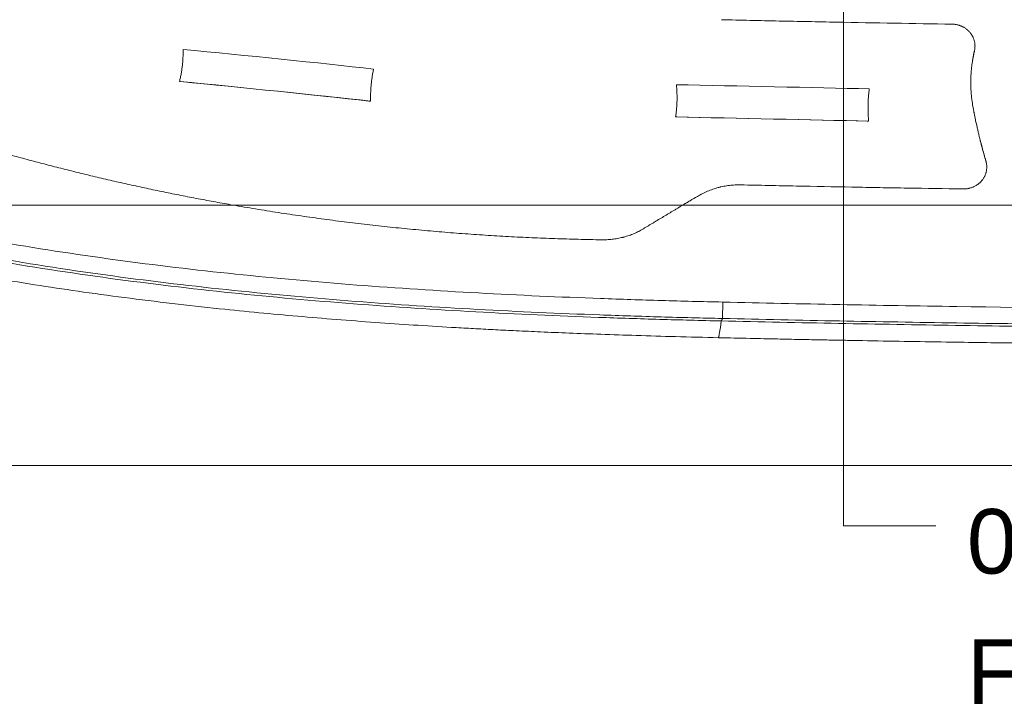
# Model space of a CAD drawing. Header units: millimetres. Extents: x 0 to 594, y 0 to 420.
# Tile 74 of 256: x 135 to 188, y 241 to 278. Entities that reach past the tile are written whole.
import ezdxf

# ---------------------------------------------------------------- set-up
doc = ezdxf.new("R2010")
doc.units = ezdxf.units.MM
doc.layers.add('1', color=7, linetype='Continuous', true_color=0xffffff)
doc.styles.add('Arial', font='txt')
doc.dimstyles.get("Standard").update_dxf_attribs({"dimtxt": 0.18, "dimasz": 0.18, "dimexe": 0.18, "dimexo": 0.0625, "dimgap": 0.09, "dimtad": 0, "dimtih": 1, "dimtoh": 1, "dimdec": 4, "dimzin": 0, "dimdsep": 46, "dimtxsty": 'Standard', "dimcen": 0.09, "dimadec": 0, "dimazin": 0, "dimtfac": 1, "dimtdec": 4, "dimtofl": 0, "dimtmove": 0, "dimatfit": 3, "dimfxl": 0, "dimtolj": 1, "dimtzin": 0, "dimarcsym": 0})

# ---------------------------------------------------------------- blocks, each defined once
blk = doc.blocks.new('_U9')
at = {"layer": '1', "color": 18, "lineweight": 18}
for p, q in [((135.924, 328.686), (181.306, 328.686)), ((179.306, 328.686), (179.306, 250.838)), ((170.922, 289.963), (181.306, 289.963)), ((179.306, 250.838), (184.306, 250.838))]:
    blk.add_line(p, q, dxfattribs=at)
at = {"layer": '1', "color": 18}
for points in [[(179.306, 328.686), (180.244, 325.186), (178.368, 325.186)], [(179.306, 289.963), (178.368, 293.463), (180.244, 293.463)]]:
    blk.add_solid(points, dxfattribs=at)
at = {"layer": '1', "color": 18, "linetype": 'Continuous', "lineweight": 13, "char_height": 3.5, "attachment_point": 7, "line_spacing_factor": 1.047437, "style": 'Arial'}
for s, insert in [('\\fArial|b0|i0;\\W1.0000;0.8', (185.991, 248.203)), ('\\fArial|b0|i0;\\W1.0000;FWD LIFT POINTS', (185.991, 241.14))]:
    blk.add_mtext(s, dxfattribs=dict(at, insert=insert))

msp = doc.modelspace()

# ---------------------------------------------------------------- linework, layer by layer
at = {"layer": '1', "color": 155, "linetype": 'Continuous', "lineweight": 13}
msp.add_line((172.748, 262.971), (172.727, 262.082), dxfattribs=at)
at = {"layer": '1', "color": 8, "linetype": 'Continuous', "lineweight": 18}
msp.add_line((73.601, 254.109), (350.782, 254.109), dxfattribs=at)
at = {"layer": '1', "color": 155, "linetype": 'Continuous', "lineweight": 18}
for centre, major_axis, ratio, start_param, end_param in [((147.708, 276.139), (9.948, -1.014), 0.0111, 0.912463, 2.011929), ((147.53, 274.398), (-9.948, 1.014), 0.0111, 4.052364, 5.155403), ((147.53, 274.398), (-9.799, 0.999), 0.0111, 4.052364, 5.155403), ((174.968, 274.642), (9.998, -0.217), 0.001266, 0.960629, 2.064369), ((174.93, 272.893), (-9.998, 0.217), 0.001266, 4.101958, 5.206394), ((174.93, 272.893), (-9.848, 0.214), 0.001266, 4.101958, 5.206394)]:
    msp.add_ellipse(centre, major_axis=major_axis, ratio=ratio, start_param=start_param, end_param=end_param, dxfattribs=at)
for points, knots in [([(185.184, 278.039), (184.141, 278.054), (183.098, 278.071), (181.012, 278.107), (179.97, 278.126), (178.406, 278.156), (177.884, 278.166), (176.842, 278.187), (176.321, 278.197), (175.279, 278.219), (174.758, 278.231), (173.976, 278.248), (173.715, 278.254), (173.194, 278.266), (172.934, 278.272), (172.674, 278.278)], [0, 0, 0, 0, 0.25, 0.25, 0.5, 0.5, 0.625, 0.625, 0.75, 0.75, 0.875, 0.875, 0.9375, 0.9375, 1, 1, 1, 1]), ([(186.398, 276.567), (186.404, 276.59), (186.413, 276.634), (186.423, 276.701), (186.43, 276.768), (186.432, 276.835), (186.431, 276.88), (186.429, 276.925), (186.427, 276.947), (186.424, 276.973), (186.424, 276.976), (186.423, 276.981), (186.422, 276.99), (186.419, 277.009), (186.417, 277.026), (186.411, 277.059), (186.402, 277.103), (186.385, 277.168), (186.364, 277.232), (186.34, 277.294), (186.321, 277.336), (186.308, 277.361), (186.305, 277.366), (186.3, 277.376), (186.292, 277.391), (186.284, 277.406), (186.267, 277.435), (186.243, 277.474), (186.205, 277.529), (186.163, 277.583), (186.118, 277.634), (186.086, 277.667), (186.067, 277.684), (186.065, 277.686), (186.061, 277.69), (186.054, 277.696), (186.04, 277.71), (186.027, 277.721), (186, 277.744), (185.965, 277.772), (185.909, 277.813), (185.851, 277.85), (185.791, 277.884), (185.749, 277.905), (185.722, 277.917), (185.717, 277.92), (185.706, 277.924), (185.69, 277.931), (185.674, 277.938), (185.642, 277.951), (185.598, 277.967), (185.531, 277.988), (185.464, 278.005), (185.395, 278.019), (185.349, 278.026), (185.319, 278.03), (185.313, 278.03), (185.302, 278.032), (185.284, 278.033), (185.266, 278.035), (185.231, 278.037), (185.208, 278.038), (185.184, 278.039)], [0, 0, 0, 0, 0.03125, 0.0625, 0.09375, 0.125, 0.15625, 0.15625, 0.1875, 0.1875, 0.191406, 0.191406, 0.195313, 0.203125, 0.21875, 0.21875, 0.25, 0.28125, 0.3125, 0.34375, 0.375, 0.375, 0.382813, 0.382813, 0.390625, 0.40625, 0.40625, 0.4375, 0.46875, 0.5, 0.53125, 0.5625, 0.5625, 0.566406, 0.566406, 0.570313, 0.578125, 0.59375, 0.59375, 0.625, 0.65625, 0.6875, 0.71875, 0.75, 0.75, 0.757813, 0.757813, 0.765625, 0.78125, 0.78125, 0.8125, 0.84375, 0.875, 0.90625, 0.9375, 0.9375, 0.945313, 0.945313, 0.953125, 0.96875, 0.96875, 1, 1, 1, 1]), ([(117.11, 276.989), (117.399, 276.863), (117.689, 276.737), (118.27, 276.488), (118.56, 276.364), (119.143, 276.119), (119.435, 275.998), (120.019, 275.757), (120.312, 275.638), (120.752, 275.461), (120.899, 275.402), (121.192, 275.285), (121.339, 275.227), (121.78, 275.053), (122.075, 274.938), (122.665, 274.711), (122.96, 274.598), (123.552, 274.375), (123.848, 274.265), (124.442, 274.046), (124.739, 273.938), (125.334, 273.724), (125.632, 273.618), (126.527, 273.303), (127.126, 273.098), (128.026, 272.797), (128.326, 272.697), (128.928, 272.501), (129.229, 272.404), (129.833, 272.212), (130.135, 272.117), (130.74, 271.93), (131.043, 271.837), (131.952, 271.563), (132.56, 271.384), (133.474, 271.123), (133.779, 271.038), (134.39, 270.868), (134.696, 270.785), (135.308, 270.62), (135.615, 270.539), (136.229, 270.378), (136.536, 270.299), (137.151, 270.144), (137.459, 270.067), (138.076, 269.916), (138.384, 269.841), (139.002, 269.695), (139.311, 269.622), (139.931, 269.48), (140.241, 269.411), (140.861, 269.273), (141.172, 269.206), (141.794, 269.073), (142.105, 269.007), (142.728, 268.879), (143.04, 268.816), (143.664, 268.693), (143.977, 268.632), (144.602, 268.513), (144.915, 268.455), (145.542, 268.34), (145.856, 268.285), (146.17, 268.23)], [0, 0, 0, 0, 0.03125, 0.03125, 0.0625, 0.0625, 0.09375, 0.09375, 0.125, 0.125, 0.140625, 0.140625, 0.15625, 0.15625, 0.1875, 0.1875, 0.21875, 0.21875, 0.25, 0.25, 0.28125, 0.28125, 0.3125, 0.3125, 0.375, 0.375, 0.40625, 0.40625, 0.4375, 0.4375, 0.46875, 0.46875, 0.5, 0.5, 0.5625, 0.5625, 0.59375, 0.59375, 0.625, 0.625, 0.65625, 0.65625, 0.6875, 0.6875, 0.71875, 0.71875, 0.75, 0.75, 0.78125, 0.78125, 0.8125, 0.8125, 0.84375, 0.84375, 0.875, 0.875, 0.90625, 0.90625, 0.9375, 0.9375, 0.96875, 0.96875, 1, 1, 1, 1]), ([(143.47, 276.672), (143.47, 276.63), (143.471, 276.546), (143.469, 276.42), (143.466, 276.295), (143.46, 276.17), (143.451, 276.045), (143.441, 275.92), (143.425, 275.765), (143.401, 275.58), (143.366, 275.363), (143.325, 275.147), (143.292, 275.004), (143.276, 274.933)], [0, 0, 0, 0, 0.072027, 0.14381, 0.215374, 0.286749, 0.357961, 0.429037, 0.500008, 0.624319, 0.748989, 0.874167, 1, 1, 1, 1]), ([(187.02, 270.633), (187.002, 270.692), (186.976, 270.781), (186.95, 270.871), (186.933, 270.93), (186.924, 270.96), (186.898, 271.05), (186.882, 271.11), (186.857, 271.2), (186.848, 271.23), (186.832, 271.29), (186.791, 271.44), (186.752, 271.592), (186.705, 271.775), (186.682, 271.866), (186.656, 271.973), (186.645, 272.019), (186.638, 272.05), (186.634, 272.065), (186.616, 272.142), (186.601, 272.203), (186.573, 272.327), (186.559, 272.388), (186.517, 272.573), (186.49, 272.697), (186.458, 272.852), (186.451, 272.884), (186.438, 272.946), (186.432, 272.977), (186.413, 273.07), (186.4, 273.133), (186.385, 273.211), (186.382, 273.226), (186.376, 273.257), (186.367, 273.304), (186.352, 273.382), (186.341, 273.445), (186.329, 273.508), (186.324, 273.539), (186.297, 273.695), (186.277, 273.821), (186.253, 274.01), (186.245, 274.073), (186.232, 274.199), (186.227, 274.263), (186.221, 274.342), (186.22, 274.358), (186.218, 274.39), (186.217, 274.405), (186.214, 274.453), (186.21, 274.516), (186.208, 274.58), (186.206, 274.643), (186.205, 274.675), (186.202, 274.833), (186.202, 274.959), (186.207, 275.148), (186.21, 275.211), (186.216, 275.337), (186.221, 275.4), (186.227, 275.478), (186.228, 275.494), (186.231, 275.525), (186.235, 275.572), (186.24, 275.619), (186.249, 275.713), (186.257, 275.775), (186.281, 275.96), (186.3, 276.083), (186.333, 276.266), (186.345, 276.326), (186.361, 276.402), (186.364, 276.417), (186.371, 276.447), (186.381, 276.492), (186.391, 276.537), (186.398, 276.567)], [0, 0, 0, 0, 0.03125, 0.046875, 0.046875, 0.0625, 0.0625, 0.09375, 0.09375, 0.109375, 0.109375, 0.125, 0.1875, 0.1875, 0.21875, 0.234375, 0.242188, 0.242188, 0.25, 0.25, 0.28125, 0.28125, 0.3125, 0.3125, 0.375, 0.375, 0.390625, 0.390625, 0.40625, 0.40625, 0.4375, 0.4375, 0.445313, 0.445313, 0.453125, 0.46875, 0.484375, 0.484375, 0.5, 0.5, 0.5625, 0.5625, 0.59375, 0.59375, 0.625, 0.625, 0.632813, 0.632813, 0.640625, 0.640625, 0.65625, 0.671875, 0.671875, 0.6875, 0.6875, 0.75, 0.75, 0.78125, 0.78125, 0.8125, 0.8125, 0.820313, 0.820313, 0.828125, 0.84375, 0.84375, 0.875, 0.875, 0.9375, 0.9375, 0.96875, 0.96875, 0.976563, 0.976563, 0.984375, 1, 1, 1, 1]), ([(186.299, 276.074), (186.317, 276.182), (186.337, 276.289), (186.371, 276.447), (186.382, 276.498), (186.395, 276.549)], [0, 0, 0, 0, 0.674495, 0.674495, 1, 1, 1, 1]), ([(153.639, 273.864), (153.638, 273.906), (153.637, 273.99), (153.639, 274.116), (153.641, 274.241), (153.646, 274.366), (153.653, 274.491), (153.662, 274.616), (153.675, 274.771), (153.695, 274.957), (153.725, 275.174), (153.76, 275.391), (153.789, 275.534), (153.803, 275.606)], [0, 0, 0, 0, 0.071999, 0.143762, 0.215317, 0.286691, 0.357913, 0.429009, 0.500009, 0.624276, 0.74893, 0.874123, 1, 1, 1, 1]), ([(170.232, 274.756), (170.236, 274.714), (170.243, 274.631), (170.252, 274.505), (170.259, 274.38), (170.264, 274.255), (170.266, 274.13), (170.267, 274.005), (170.264, 273.849), (170.257, 273.662), (170.242, 273.444), (170.22, 273.225), (170.2, 273.08), (170.19, 273.007)], [0, 0, 0, 0, 0.072021, 0.143799, 0.215361, 0.286735, 0.357949, 0.42903, 0.500008, 0.624305, 0.74897, 0.874152, 1, 1, 1, 1]), ([(180.661, 272.778), (180.657, 272.82), (180.65, 272.904), (180.641, 273.029), (180.635, 273.155), (180.63, 273.28), (180.628, 273.405), (180.627, 273.529), (180.629, 273.685), (180.635, 273.872), (180.649, 274.091), (180.669, 274.31), (180.688, 274.455), (180.697, 274.528)], [0, 0, 0, 0, 0.07201, 0.14378, 0.215339, 0.286713, 0.35793, 0.42902, 0.500008, 0.624288, 0.748946, 0.874134, 1, 1, 1, 1]), ([(187.016, 270.653), (186.958, 270.846), (186.901, 271.041), (186.8, 271.408), (186.755, 271.58), (186.711, 271.753)], [0, 0, 0, 0, 0.534689, 0.534689, 1, 1, 1, 1]), ([(185.788, 269.103), (185.812, 269.103), (185.861, 269.104), (185.935, 269.109), (186.007, 269.117), (186.055, 269.126), (186.091, 269.133), (186.109, 269.137), (186.127, 269.142), (186.139, 269.145), (186.145, 269.146), (186.175, 269.154), (186.222, 269.168), (186.291, 269.192), (186.357, 269.22), (186.423, 269.252), (186.465, 269.275), (186.496, 269.294), (186.506, 269.3), (186.522, 269.31), (186.527, 269.313), (186.537, 269.32), (186.562, 269.337), (186.606, 269.368), (186.662, 269.413), (186.714, 269.461), (186.764, 269.512), (186.795, 269.548), (186.814, 269.571), (186.818, 269.576), (186.825, 269.585), (186.829, 269.59), (186.84, 269.604), (186.847, 269.614), (186.868, 269.643), (186.894, 269.682), (186.93, 269.743), (186.962, 269.805), (186.989, 269.87), (187.006, 269.914), (187.014, 269.939), (187.015, 269.942), (187.017, 269.948), (187.019, 269.956), (187.025, 269.976), (187.03, 269.993), (187.039, 270.027), (187.049, 270.073), (187.061, 270.142), (187.068, 270.212), (187.07, 270.259), (187.07, 270.294), (187.07, 270.312), (187.069, 270.33), (187.069, 270.342), (187.069, 270.348), (187.067, 270.377), (187.063, 270.424), (187.053, 270.495), (187.039, 270.564), (187.027, 270.61), (187.02, 270.633)], [0, 0, 0, 0, 0.03125, 0.0625, 0.09375, 0.125, 0.125, 0.140625, 0.148437, 0.148437, 0.15625, 0.15625, 0.1875, 0.21875, 0.25, 0.28125, 0.3125, 0.3125, 0.328125, 0.328125, 0.335937, 0.335937, 0.34375, 0.375, 0.40625, 0.4375, 0.46875, 0.5, 0.5, 0.507812, 0.507812, 0.515625, 0.515625, 0.53125, 0.53125, 0.5625, 0.59375, 0.625, 0.65625, 0.6875, 0.6875, 0.691406, 0.691406, 0.695312, 0.703125, 0.71875, 0.71875, 0.75, 0.78125, 0.8125, 0.84375, 0.84375, 0.859375, 0.867187, 0.867187, 0.875, 0.875, 0.90625, 0.9375, 0.96875, 1, 1, 1, 1]), ([(187.016, 270.653), (187.022, 270.63), (187.029, 270.607), (187.037, 270.572), (187.04, 270.559), (187.042, 270.547)], [0, 0, 0, 0, 0.65083, 0.65083, 1, 1, 1, 1]), ([(171.368, 268.7), (171.456, 268.752), (171.545, 268.801), (171.727, 268.894), (171.82, 268.937), (172.008, 269.017), (172.103, 269.053), (172.297, 269.12), (172.396, 269.151), (172.521, 269.184), (172.553, 269.192), (172.584, 269.2), (172.597, 269.203), (172.603, 269.205), (172.622, 269.209), (172.686, 269.224), (172.749, 269.238), (172.902, 269.267), (173.004, 269.283), (173.209, 269.308), (173.312, 269.317), (173.519, 269.327), (173.623, 269.329), (173.727, 269.326)], [0, 0, 0, 0, 0.125, 0.125, 0.25, 0.25, 0.375, 0.375, 0.5, 0.5, 0.53125, 0.539063, 0.539063, 0.546875, 0.546875, 0.5625, 0.625, 0.625, 0.75, 0.75, 0.875, 0.875, 1, 1, 1, 1]), ([(173.727, 269.326), (174.229, 269.315), (174.732, 269.304), (175.736, 269.283), (176.239, 269.272), (177.746, 269.241), (178.751, 269.222), (180.007, 269.199), (180.258, 269.194), (180.761, 269.185), (181.012, 269.181), (181.766, 269.168), (182.269, 269.159), (183.777, 269.134), (184.782, 269.118), (185.788, 269.103)], [0, 0, 0, 0, 0.125, 0.125, 0.25, 0.25, 0.5, 0.5, 0.5625, 0.5625, 0.625, 0.625, 0.75, 0.75, 1, 1, 1, 1]), ([(170.582, 268.23), (170.647, 268.269), (170.712, 268.308), (170.843, 268.386), (170.909, 268.425), (171.105, 268.543), (171.236, 268.621), (171.368, 268.7)], [0, 0, 0, 0, 0.25, 0.25, 0.5, 0.5, 1, 1, 1, 1]), ([(190.114, 268.23), (189.585, 268.23), (189.056, 268.23), (187.416, 268.23), (186.305, 268.23), (182.972, 268.23), (180.75, 268.23), (177.418, 268.23), (176.308, 268.23), (174.642, 268.23), (174.087, 268.23), (172.976, 268.23), (172.421, 268.23), (170.755, 268.23), (169.645, 268.23), (167.98, 268.23), (167.424, 268.23), (166.314, 268.23), (165.759, 268.23), (164.649, 268.23), (164.094, 268.23), (162.983, 268.23), (162.428, 268.23), (161.318, 268.23), (160.763, 268.23), (159.652, 268.23), (159.097, 268.23), (157.987, 268.23), (157.432, 268.23), (156.321, 268.23), (155.766, 268.23), (154.655, 268.23), (154.1, 268.23), (152.99, 268.23), (152.434, 268.23), (151.324, 268.23), (150.768, 268.23), (149.657, 268.23), (149.102, 268.23), (147.991, 268.23), (147.435, 268.23), (146.324, 268.23), (145.768, 268.23), (144.656, 268.23), (144.101, 268.23), (143.406, 268.23), (143.267, 268.23), (142.989, 268.23), (142.85, 268.23), (142.433, 268.23), (142.155, 268.23), (141.321, 268.23), (140.765, 268.23), (139.932, 268.23), (139.654, 268.23), (139.099, 268.23), (138.821, 268.23), (138.265, 268.23), (137.988, 268.23), (137.433, 268.23), (137.155, 268.23), (136.6, 268.23), (136.323, 268.23), (135.768, 268.23), (135.49, 268.23), (134.936, 268.23), (134.659, 268.23), (134.104, 268.23), (133.827, 268.23), (133.273, 268.23), (132.996, 268.23), (132.442, 268.23), (132.165, 268.23), (131.612, 268.23), (131.335, 268.23), (130.782, 268.23), (130.505, 268.23), (129.953, 268.23), (129.676, 268.23), (129.262, 268.23), (129.124, 268.23), (128.951, 268.23), (128.917, 268.23), (128.848, 268.23), (128.745, 268.23), (128.641, 268.23), (128.297, 268.23), (128.022, 268.23), (127.612, 268.23), (127.475, 268.23), (127.203, 268.23), (127.066, 268.23), (126.795, 268.23), (126.659, 268.23), (126.388, 268.23), (126.253, 268.23), (125.984, 268.23), (125.849, 268.23), (125.581, 268.23), (125.447, 268.23), (125.18, 268.23), (125.047, 268.23), (124.782, 268.23), (124.649, 268.23), (124.385, 268.23), (124.254, 268.23), (123.991, 268.23), (123.861, 268.23), (123.6, 268.23), (123.471, 268.23), (123.212, 268.23), (123.084, 268.23), (122.892, 268.23), (122.828, 268.23), (122.733, 268.23), (122.701, 268.23), (122.653, 268.23), (122.638, 268.23), (122.606, 268.23), (122.59, 268.23), (122.448, 268.23), (122.323, 268.23), (122.077, 268.23), (121.955, 268.23), (121.776, 268.23), (121.716, 268.23), (121.599, 268.23), (121.54, 268.23), (121.425, 268.23), (121.367, 268.23), (121.254, 268.23), (121.197, 268.23), (121.086, 268.23), (121.031, 268.23), (120.922, 268.23), (120.869, 268.23), (120.789, 268.23), (120.756, 268.23), (120.724, 268.23), (120.711, 268.23), (120.704, 268.23), (120.685, 268.23), (120.672, 268.23), (120.608, 268.23), (120.557, 268.23), (120.459, 268.23), (120.411, 268.23), (120.345, 268.23), (120.325, 268.23), (120.306, 268.23)], [0, 0, 0, 0, 0.022463, 0.022463, 0.069655, 0.069655, 0.16404, 0.16404, 0.211232, 0.211232, 0.234828, 0.234828, 0.258424, 0.258424, 0.305616, 0.305616, 0.329212, 0.329212, 0.352808, 0.352808, 0.376404, 0.376404, 0.4, 0.4, 0.423596, 0.423596, 0.447192, 0.447192, 0.470788, 0.470788, 0.494384, 0.494384, 0.51798, 0.51798, 0.541576, 0.541576, 0.565172, 0.565172, 0.588768, 0.588768, 0.612364, 0.612364, 0.63596, 0.63596, 0.659556, 0.659556, 0.665455, 0.665455, 0.671354, 0.671354, 0.683152, 0.683152, 0.706748, 0.706748, 0.718546, 0.718546, 0.730345, 0.730345, 0.742143, 0.742143, 0.753941, 0.753941, 0.765739, 0.765739, 0.777537, 0.777537, 0.789335, 0.789335, 0.801133, 0.801133, 0.812931, 0.812931, 0.824729, 0.824729, 0.836527, 0.836527, 0.848325, 0.848325, 0.860123, 0.860123, 0.866022, 0.866022, 0.867496, 0.867496, 0.868971, 0.871921, 0.871921, 0.883719, 0.883719, 0.889618, 0.889618, 0.895517, 0.895517, 0.901416, 0.901416, 0.907315, 0.907315, 0.913214, 0.913214, 0.919113, 0.919113, 0.925012, 0.925012, 0.930911, 0.930911, 0.93681, 0.93681, 0.942709, 0.942709, 0.948608, 0.948608, 0.954507, 0.954507, 0.957456, 0.957456, 0.958931, 0.958931, 0.959668, 0.959668, 0.960406, 0.960406, 0.966305, 0.966305, 0.972204, 0.972204, 0.975153, 0.975153, 0.978103, 0.978103, 0.981052, 0.981052, 0.984002, 0.984002, 0.986951, 0.986951, 0.989901, 0.989901, 0.991376, 0.991744, 0.991744, 0.992113, 0.992113, 0.99285, 0.99285, 0.9958, 0.9958, 0.998749, 0.998749, 1, 1, 1, 1]), ([(172.727, 262.082), (171.617, 262.107), (169.401, 262.164), (164.969, 262.308), (159.44, 262.554), (152.819, 262.983), (144.021, 263.767), (133.109, 265.219), (124.543, 267.075), (120.32, 268.225)], [0, 0, 0, 0, 0.0625, 0.125, 0.25, 0.375, 0.5, 0.75, 1, 1, 1, 1]), ([(120.336, 268.23), (120.346, 268.23), (120.355, 268.23), (120.411, 268.23), (120.459, 268.23), (120.557, 268.23), (120.608, 268.23), (120.672, 268.23), (120.685, 268.23), (120.704, 268.23), (120.711, 268.23), (120.724, 268.23), (120.756, 268.23), (120.789, 268.23), (120.869, 268.23), (120.922, 268.23), (121.031, 268.23), (121.086, 268.23), (121.197, 268.23), (121.254, 268.23), (121.367, 268.23), (121.425, 268.23), (121.54, 268.23), (121.599, 268.23), (121.716, 268.23), (121.776, 268.23), (121.955, 268.23), (122.077, 268.23), (122.323, 268.23), (122.448, 268.23), (122.59, 268.23), (122.606, 268.23), (122.638, 268.23), (122.653, 268.23), (122.701, 268.23), (122.733, 268.23), (122.828, 268.23), (122.892, 268.23), (123.084, 268.23), (123.212, 268.23), (123.471, 268.23), (123.6, 268.23), (123.861, 268.23), (123.991, 268.23), (124.254, 268.23), (124.385, 268.23), (124.649, 268.23), (124.782, 268.23), (125.047, 268.23), (125.18, 268.23), (125.447, 268.23), (125.581, 268.23), (125.849, 268.23), (125.984, 268.23), (126.253, 268.23), (126.388, 268.23), (126.659, 268.23), (126.795, 268.23), (127.066, 268.23), (127.203, 268.23), (127.475, 268.23), (127.612, 268.23), (128.022, 268.23), (128.297, 268.23), (128.641, 268.23), (128.745, 268.23), (128.848, 268.23), (128.917, 268.23), (128.951, 268.23), (129.124, 268.23), (129.262, 268.23), (129.676, 268.23), (129.953, 268.23), (130.505, 268.23), (130.782, 268.23), (131.335, 268.23), (131.612, 268.23), (132.165, 268.23), (132.442, 268.23), (132.996, 268.23), (133.273, 268.23), (133.827, 268.23), (134.104, 268.23), (134.659, 268.23), (134.936, 268.23), (135.49, 268.23), (135.768, 268.23), (136.323, 268.23), (136.6, 268.23), (137.155, 268.23), (137.433, 268.23), (137.988, 268.23), (138.265, 268.23), (138.821, 268.23), (139.099, 268.23), (139.654, 268.23), (139.932, 268.23), (140.765, 268.23), (141.321, 268.23), (142.155, 268.23), (142.433, 268.23), (142.85, 268.23), (142.989, 268.23), (143.267, 268.23), (143.406, 268.23), (144.101, 268.23), (144.656, 268.23), (145.768, 268.23), (146.324, 268.23), (147.435, 268.23), (147.991, 268.23), (149.102, 268.23), (149.657, 268.23), (150.768, 268.23), (151.324, 268.23), (152.434, 268.23), (152.99, 268.23), (154.1, 268.23), (154.655, 268.23), (155.766, 268.23), (156.321, 268.23), (157.432, 268.23), (157.987, 268.23), (159.097, 268.23), (159.652, 268.23), (160.763, 268.23), (161.318, 268.23), (162.428, 268.23), (162.983, 268.23), (164.094, 268.23), (164.649, 268.23), (165.759, 268.23), (166.314, 268.23), (167.424, 268.23), (167.98, 268.23), (169.645, 268.23), (170.755, 268.23), (172.421, 268.23), (172.976, 268.23), (174.087, 268.23), (174.642, 268.23), (176.308, 268.23), (177.418, 268.23), (180.75, 268.23), (182.972, 268.23), (186.305, 268.23), (187.416, 268.23), (189.056, 268.23), (189.585, 268.23), (190.114, 268.23)], [0, 0, 0, 0, 0.00059, 0.00059, 0.003542, 0.003542, 0.006493, 0.006493, 0.007231, 0.007231, 0.0076, 0.0076, 0.007969, 0.009445, 0.009445, 0.012396, 0.012396, 0.015348, 0.015348, 0.018299, 0.018299, 0.02125, 0.02125, 0.024202, 0.024202, 0.027153, 0.027153, 0.033056, 0.033056, 0.038959, 0.038959, 0.039697, 0.039697, 0.040435, 0.040435, 0.041911, 0.041911, 0.044862, 0.044862, 0.050765, 0.050765, 0.056668, 0.056668, 0.062571, 0.062571, 0.068474, 0.068474, 0.074377, 0.074377, 0.08028, 0.08028, 0.086182, 0.086182, 0.092085, 0.092085, 0.097988, 0.097988, 0.103891, 0.103891, 0.109794, 0.109794, 0.115697, 0.115697, 0.127503, 0.127503, 0.130454, 0.13193, 0.13193, 0.133406, 0.133406, 0.139309, 0.139309, 0.151114, 0.151114, 0.16292, 0.16292, 0.174726, 0.174726, 0.186532, 0.186532, 0.198338, 0.198338, 0.210144, 0.210144, 0.221949, 0.221949, 0.233755, 0.233755, 0.245561, 0.245561, 0.257367, 0.257367, 0.269173, 0.269173, 0.280978, 0.280978, 0.292784, 0.292784, 0.316396, 0.316396, 0.328202, 0.328202, 0.334105, 0.334105, 0.340008, 0.340008, 0.363619, 0.363619, 0.387231, 0.387231, 0.410842, 0.410842, 0.434454, 0.434454, 0.458066, 0.458066, 0.481677, 0.481677, 0.505289, 0.505289, 0.528901, 0.528901, 0.552512, 0.552512, 0.576124, 0.576124, 0.599736, 0.599736, 0.623347, 0.623347, 0.646959, 0.646959, 0.67057, 0.67057, 0.694182, 0.694182, 0.741405, 0.741405, 0.765017, 0.765017, 0.788629, 0.788629, 0.835852, 0.835852, 0.930298, 0.930298, 0.977522, 0.977522, 1, 1, 1, 1]), ([(172.748, 262.971), (171.639, 262.997), (169.427, 263.053), (165.003, 263.197), (159.488, 263.442), (152.887, 263.871), (144.118, 264.652), (134.399, 265.945), (126.984, 267.469), (123.864, 268.23)], [0, 0, 0, 0, 0.066883, 0.133767, 0.267533, 0.4013, 0.535067, 0.8026, 1, 1, 1, 1]), ([(146.17, 268.23), (146.679, 268.23), (147.188, 268.23), (148.205, 268.23), (148.714, 268.23), (149.732, 268.23), (150.241, 268.23), (151.258, 268.23), (151.767, 268.23), (152.784, 268.23), (153.293, 268.23), (154.31, 268.23), (154.818, 268.23), (155.835, 268.23), (156.344, 268.23), (157.361, 268.23), (157.87, 268.23), (158.887, 268.23), (159.395, 268.23), (160.412, 268.23), (160.921, 268.23), (161.938, 268.23), (162.446, 268.23), (163.463, 268.23), (163.971, 268.23), (165.497, 268.23), (166.514, 268.23), (168.039, 268.23), (168.548, 268.23), (169.565, 268.23), (170.073, 268.23), (170.582, 268.23)], [0, 0, 0, 0, 0.0625, 0.0625, 0.125, 0.125, 0.1875, 0.1875, 0.25, 0.25, 0.3125, 0.3125, 0.375, 0.375, 0.4375, 0.4375, 0.5, 0.5, 0.5625, 0.5625, 0.625, 0.625, 0.6875, 0.6875, 0.75, 0.75, 0.875, 0.875, 0.9375, 0.9375, 1, 1, 1, 1]), ([(170.582, 268.23), (170.073, 268.23), (169.565, 268.23), (168.548, 268.23), (168.039, 268.23), (166.514, 268.23), (165.497, 268.23), (163.971, 268.23), (163.463, 268.23), (162.446, 268.23), (161.938, 268.23), (160.921, 268.23), (160.412, 268.23), (159.395, 268.23), (158.887, 268.23), (157.87, 268.23), (157.361, 268.23), (156.344, 268.23), (155.835, 268.23), (154.818, 268.23), (154.31, 268.23), (153.293, 268.23), (152.784, 268.23), (151.767, 268.23), (151.258, 268.23), (150.241, 268.23), (149.732, 268.23), (148.714, 268.23), (148.205, 268.23), (147.188, 268.23), (146.679, 268.23), (146.17, 268.23)], [0, 0, 0, 0, 0.0625, 0.0625, 0.125, 0.125, 0.25, 0.25, 0.3125, 0.3125, 0.375, 0.375, 0.4375, 0.4375, 0.5, 0.5, 0.5625, 0.5625, 0.625, 0.625, 0.6875, 0.6875, 0.75, 0.75, 0.8125, 0.8125, 0.875, 0.875, 0.9375, 0.9375, 1, 1, 1, 1]), ([(146.17, 268.23), (146.58, 268.158), (146.991, 268.088), (147.813, 267.953), (148.225, 267.888), (149.049, 267.76), (149.462, 267.699), (150.288, 267.58), (150.701, 267.522), (151.322, 267.439), (151.529, 267.411), (151.944, 267.358), (152.151, 267.332), (152.773, 267.254), (153.189, 267.205), (153.812, 267.134), (154.02, 267.11), (154.436, 267.065), (154.644, 267.043), (155.06, 266.999), (155.269, 266.978), (155.686, 266.937), (155.894, 266.917), (156.52, 266.858), (156.937, 266.821), (157.564, 266.768), (157.773, 266.751), (158.191, 266.717), (158.4, 266.701), (159.028, 266.655), (159.446, 266.626), (160.284, 266.572), (160.704, 266.547), (161.333, 266.512), (161.543, 266.501), (161.963, 266.481), (162.173, 266.471), (162.803, 266.443), (163.223, 266.426), (163.853, 266.404), (164.064, 266.398), (164.484, 266.385), (164.694, 266.379), (165.115, 266.369), (165.326, 266.364), (165.746, 266.356), (165.957, 266.352), (166.167, 266.349)], [0, 0, 0, 0, 0.0625, 0.0625, 0.125, 0.125, 0.1875, 0.1875, 0.25, 0.25, 0.28125, 0.28125, 0.3125, 0.3125, 0.375, 0.375, 0.40625, 0.40625, 0.4375, 0.4375, 0.46875, 0.46875, 0.5, 0.5, 0.5625, 0.5625, 0.59375, 0.59375, 0.625, 0.625, 0.6875, 0.6875, 0.75, 0.75, 0.78125, 0.78125, 0.8125, 0.8125, 0.875, 0.875, 0.90625, 0.90625, 0.9375, 0.9375, 0.96875, 0.96875, 1, 1, 1, 1]), ([(168.37, 266.908), (168.461, 266.962), (168.552, 267.016), (168.734, 267.126), (168.826, 267.18), (168.963, 267.262), (169.009, 267.29), (169.1, 267.344), (169.146, 267.372), (169.284, 267.454), (169.376, 267.509), (169.561, 267.619), (169.653, 267.675), (169.838, 267.785), (169.931, 267.841), (170.07, 267.924), (170.116, 267.952), (170.209, 268.007), (170.349, 268.09), (170.488, 268.174), (170.582, 268.23)], [0, 0, 0, 0, 0.125, 0.125, 0.25, 0.25, 0.3125, 0.3125, 0.375, 0.375, 0.5, 0.5, 0.625, 0.625, 0.75, 0.75, 0.8125, 0.8125, 0.875, 1, 1, 1, 1]), ([(172.662, 261.949), (171.551, 261.974), (169.33, 262.031), (164.89, 262.175), (159.348, 262.422), (152.712, 262.852), (143.891, 263.638), (132.946, 265.095), (124.348, 266.958), (120.114, 268.11)], [0, 0, 0, 0, 0.0625, 0.125, 0.25, 0.375, 0.5, 0.75, 1, 1, 1, 1]), ([(119.525, 267.258), (120.2, 267.074), (121.494, 266.734), (123.353, 266.275), (125.037, 265.884), (126.543, 265.552), (127.869, 265.273), (129.014, 265.043), (129.981, 264.856), (131.372, 264.594), (133.262, 264.258), (135.673, 263.867), (138.122, 263.504), (140.617, 263.168), (143.175, 262.856), (146.29, 262.515), (149.943, 262.17), (154.129, 261.843), (157.268, 261.643), (159.355, 261.527), (160.437, 261.47), (161.605, 261.413), (162.936, 261.352), (164.466, 261.288), (166.195, 261.222), (168.12, 261.158), (170.249, 261.096), (171.737, 261.059), (172.515, 261.041)], [0, 0, 0, 0, 0.039542, 0.07557, 0.108078, 0.13706, 0.162513, 0.184434, 0.202821, 0.217998, 0.26411, 0.310832, 0.355341, 0.403207, 0.452138, 0.499915, 0.578936, 0.657685, 0.734956, 0.75487, 0.774581, 0.795489, 0.820277, 0.849008, 0.881061, 0.916912, 0.956566, 1, 1, 1, 1]), ([(166.167, 266.349), (166.216, 266.349), (166.314, 266.349), (166.461, 266.354), (166.606, 266.363), (166.751, 266.377), (166.895, 266.396), (167.039, 266.419), (167.181, 266.447), (167.276, 266.469), (167.335, 266.484), (167.346, 266.487), (167.37, 266.493), (167.405, 266.502), (167.44, 266.512), (167.509, 266.532), (167.601, 266.56), (167.736, 266.607), (167.868, 266.658), (167.998, 266.713), (168.125, 266.773), (168.249, 266.838), (168.33, 266.884), (168.37, 266.908)], [0, 0, 0, 0, 0.0625, 0.125, 0.1875, 0.25, 0.3125, 0.375, 0.4375, 0.5, 0.5, 0.515625, 0.515625, 0.53125, 0.5625, 0.5625, 0.625, 0.6875, 0.75, 0.8125, 0.875, 0.9375, 1, 1, 1, 1]), ([(198.144, 262.583), (193.902, 262.619), (187.553, 262.691), (179.088, 262.834), (174.863, 262.922), (172.748, 262.971)], [0, 0, 0, 0, 0.5, 0.75, 1, 1, 1, 1]), ([(198.108, 261.559), (193.861, 261.596), (187.498, 261.668), (179.017, 261.811), (174.781, 261.899), (172.662, 261.949)], [0, 0, 0, 0, 0.5, 0.75, 1, 1, 1, 1]), ([(198.136, 261.693), (193.893, 261.729), (187.541, 261.802), (179.071, 261.944), (174.843, 262.032), (172.727, 262.082)], [0, 0, 0, 0, 0.5, 0.75, 1, 1, 1, 1]), ([(172.515, 261.041), (173.088, 261.028), (174.152, 261.004), (175.627, 260.972), (176.856, 260.947), (177.859, 260.927), (178.717, 260.911), (179.518, 260.896), (180.81, 260.872), (182.597, 260.841), (184.76, 260.807), (186.802, 260.777), (188.664, 260.752), (190.116, 260.733), (191.241, 260.72), (192.169, 260.709), (193.32, 260.696), (194.695, 260.682), (196.295, 260.666), (197.436, 260.656), (198.044, 260.651)], [0, 0, 0, 0, 0.067405, 0.125199, 0.173375, 0.211929, 0.243148, 0.274322, 0.305991, 0.395023, 0.484397, 0.560233, 0.634944, 0.703104, 0.730821, 0.767069, 0.812115, 0.865954, 0.928585, 1, 1, 1, 1])]:
    msp.add_open_spline(points, degree=3, knots=knots, dxfattribs=at)
for points, degree in [([(186.405, 276.596), (186.402, 276.58), (186.399, 276.564), (186.395, 276.549)], 3), ([(186.403, 276.585), (186.406, 276.6), (186.409, 276.615)], 2), ([(153.639, 273.864), (153.547, 273.872)], 1), ([(170.19, 273.007), (170.261, 273.005)], 1), ([(180.661, 272.778), (180.575, 272.78)], 1), ([(187.046, 270.526), (187.042, 270.546)], 1)]:
    msp.add_open_spline(points, degree=degree, dxfattribs=at)
at = {"layer": '1', "color": 155, "linetype": 'Continuous', "lineweight": 13}
for points, knots in [([(187.02, 270.633), (187.019, 270.636), (187.019, 270.638), (187.017, 270.645), (187.016, 270.649), (187.016, 270.653)], [0, 0, 0, 0, 0.371528, 0.371528, 1, 1, 1, 1]), ([(172.662, 261.949), (172.632, 261.681), (172.602, 261.466), (172.557, 261.214), (172.541, 261.142), (172.522, 261.069), (172.519, 261.055), (172.515, 261.041)], [0, 0, 0, 0, 0.615861, 0.615861, 0.923792, 0.923792, 1, 1, 1, 1]), ([(172.727, 262.082), (172.727, 262.081), (172.727, 262.081), (172.727, 262.079), (172.727, 262.077), (172.727, 262.077), (172.727, 262.076), (172.726, 262.074), (172.725, 262.072), (172.721, 262.063), (172.718, 262.055), (172.709, 262.034), (172.703, 262.021), (172.686, 261.985), (172.674, 261.965), (172.662, 261.949)], [0, 0, 0, 0, 0.000636, 0.000636, 0.004888, 0.004888, 0.013393, 0.013393, 0.047414, 0.047414, 0.183498, 0.183498, 0.455665, 0.455665, 1, 1, 1, 1])]:
    msp.add_open_spline(points, degree=3, knots=knots, dxfattribs=at)

# ---------------------------------------------------------------- dimensions: what is measured, and where the dimension line sits
at = {"layer": '1', "color": 18, "linetype": 'Continuous', "lineweight": 13}
dim = msp.add_linear_dim(base=(179.306, 289.963), p1=(135.924, 328.686), p2=(170.922, 289.963), angle=90, text=' <> \\P\\fArial|b0|i0;\\C18;{\\H1.00x;\\fArial|b0|i0;FWD LIFT POINTS\\fArial|b0|i0;}\\C18;', dimstyle='Standard', override={"dimtxt": 3.5, "dimasz": 3.5, "dimexe": 2, "dimexo": 0, "dimgap": 1.5, "dimtih": 1, "dimtoh": 1, "dimdec": 1, "dimlfac": 0.02, "dimdsep": 46, "dimlunit": 2, "dimtxsty": 'Arial', "dimsah": 1, "dimse1": 0, "dimse2": 0, "dimsd1": 0, "dimsd2": 0, "dimclrd": 18, "dimclre": 18, "dimclrt": 18, "dimtol": 0, "dimtm": -0.1, "dimtfac": 1, "dimtdec": 2, "dimtofl": 1, "dimtmove": 1, "dimlwd": 18, "dimlwe": 18}, dxfattribs=at)
dim.commit()
dim.dimension.update_dxf_attribs({"geometry": '_U9', "text_midpoint": (206.638, 247.307), "dimtype": 160})

doc.saveas('drawing.dxf')
